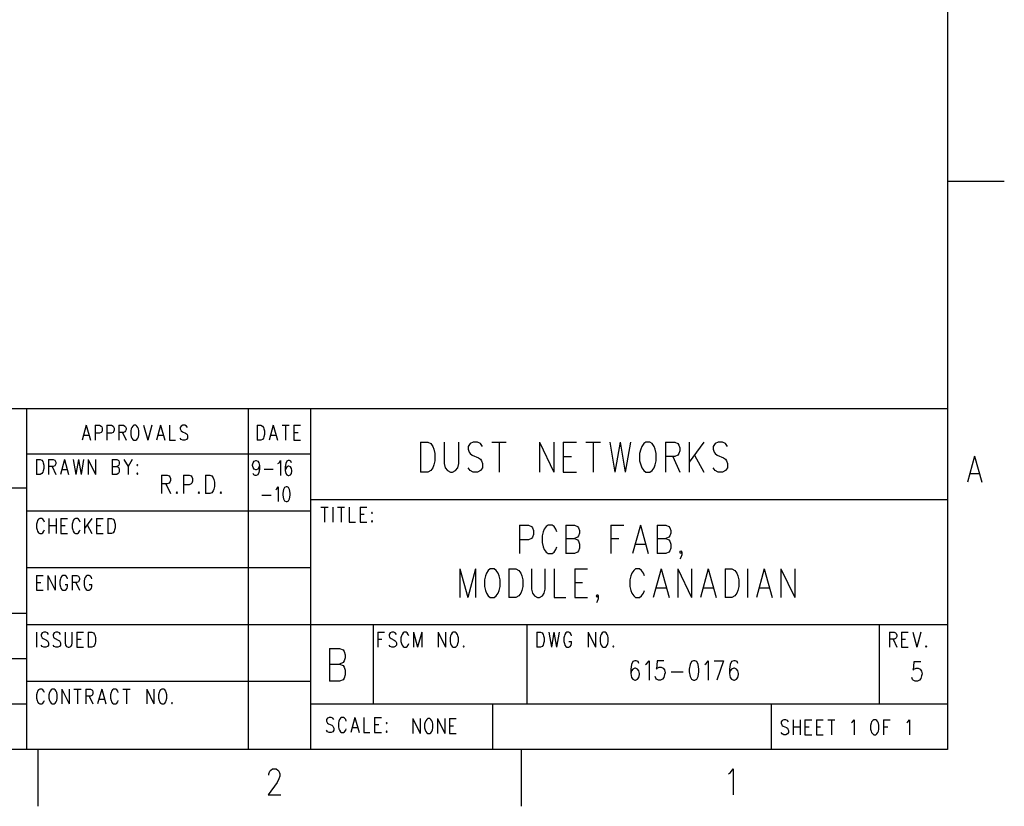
# Model space of a CAD drawing. Extents: x 0.9 to 16.1, y 0.6 to 10.4.
# Tile 25 of 31: x 12.2 to 16.1, y 0.6 to 3.7. Entities that reach past the tile are written whole.
import ezdxf

# ---------------------------------------------------------------- set-up
doc = ezdxf.new("R2010")
doc.units = 0
doc.layers.add('pho', color=1, linetype='CONTINUOUS')

msp = doc.modelspace()

# ---------------------------------------------------------------- linework, layer by layer
at = {"layer": 'pho', "color": 1}
for points in [[(15.89612, 10.19206), (15.89612, 0.77881)], [(15.89612, 3.02006), (16.12025, 3.02006)], [(9.97922, 2.12356), (15.89612, 2.12356)], [(12.2653, 2.12356), (12.2653, 0.77881)], [(13.13939, 2.12356), (13.13939, 0.77881)], [(13.38592, 2.12356), (13.38592, 0.77881)], [(12.50124, 2.05688), (12.48494, 1.99805)], [(12.50124, 2.05688), (12.51754, 1.99805)], [(12.53588, 2.05688), (12.53588, 1.99805)], [(12.53588, 2.05688), (12.55422, 2.05688), (12.56033, 2.05408), (12.56237, 2.05128), (12.5644, 2.04567), (12.5644, 2.03727), (12.56237, 2.03167), (12.56033, 2.02886), (12.55422, 2.02606), (12.53588, 2.02606)], [(12.58274, 2.05688), (12.58274, 1.99805)], [(12.58274, 2.05688), (12.60108, 2.05688), (12.60719, 2.05408), (12.60923, 2.05128), (12.61127, 2.04567), (12.61127, 2.03727), (12.60923, 2.03167), (12.60719, 2.02886), (12.60108, 2.02606), (12.58274, 2.02606)], [(12.6296, 2.05688), (12.6296, 1.99805)], [(12.6296, 2.05688), (12.64794, 2.05688), (12.65405, 2.05408), (12.65609, 2.05128), (12.65813, 2.04567), (12.65813, 2.04007), (12.65609, 2.03447), (12.65405, 2.03167), (12.64794, 2.02886), (12.6296, 2.02886)], [(12.64387, 2.02886), (12.65813, 1.99805)], [(12.68054, 2.04848), (12.6785, 2.04287), (12.67647, 2.03447), (12.67647, 2.02046), (12.6785, 2.01205), (12.68054, 2.00645), (12.68462, 2.00085), (12.68869, 1.99805), (12.69684, 1.99805), (12.70092, 2.00085), (12.70499, 2.00645), (12.70703, 2.01205), (12.70907, 2.02046), (12.70907, 2.03447), (12.70703, 2.04287), (12.70499, 2.04848)], [(12.68869, 2.05688), (12.68462, 2.05408), (12.68054, 2.04848)], [(12.70499, 2.04848), (12.70092, 2.05408), (12.69684, 2.05688), (12.68869, 2.05688)], [(12.7274, 2.05688), (12.7437, 1.99805)], [(12.76, 2.05688), (12.7437, 1.99805)], [(12.79464, 2.05688), (12.77834, 1.99805)], [(12.79464, 2.05688), (12.81094, 1.99805)], [(12.82928, 2.05688), (12.82928, 1.99805), (12.85373, 1.99805)], [(12.88225, 2.05688), (12.87614, 2.05408), (12.87207, 2.04848)], [(12.87207, 2.04848), (12.87207, 2.04287), (12.8741, 2.03727)], [(12.8741, 2.03727), (12.87614, 2.03447), (12.88022, 2.03167), (12.89244, 2.02606), (12.89652, 2.02326), (12.89855, 2.02046)], [(12.8904, 2.05688), (12.88225, 2.05688)], [(12.90059, 2.04848), (12.89652, 2.05408), (12.8904, 2.05688)], [(12.89855, 2.02046), (12.90059, 2.01486), (12.90059, 2.00645), (12.89652, 2.00085), (12.8904, 1.99805)], [(13.17525, 2.05688), (13.17525, 1.99805)], [(13.17525, 2.05688), (13.18951, 2.05688), (13.19562, 2.05408), (13.1997, 2.04848)], [(13.1997, 2.04848), (13.20173, 2.04287)], [(13.20173, 2.04287), (13.20377, 2.03447), (13.20377, 2.02046), (13.20173, 2.01205)], [(13.23841, 2.05688), (13.22211, 1.99805)], [(13.23841, 2.05688), (13.25471, 1.99805)], [(13.27305, 2.05688), (13.30157, 2.05688)], [(13.28731, 2.05688), (13.28731, 1.99805)], [(13.31991, 2.05688), (13.31991, 1.99805)], [(13.31991, 2.05688), (13.3464, 2.05688)], [(13.31991, 2.02886), (13.33621, 2.02886)], [(12.49105, 2.01766), (12.51143, 2.01766)], [(12.78445, 2.01766), (12.80483, 2.01766)], [(12.88225, 1.99805), (12.87614, 2.00085), (12.87207, 2.00645)], [(12.8904, 1.99805), (12.88225, 1.99805)], [(13.20173, 2.01205), (13.1997, 2.00645), (13.19562, 2.00085), (13.18951, 1.99805), (13.17525, 1.99805)], [(13.22822, 2.01766), (13.2486, 2.01766)], [(13.31991, 1.99805), (13.3464, 1.99805)], [(13.81893, 1.9902), (13.81893, 1.87254)], [(13.81893, 1.9902), (13.84746, 1.9902), (13.85968, 1.9846), (13.86783, 1.97339), (13.87191, 1.96219), (13.87598, 1.94538), (13.87598, 1.91736), (13.87191, 1.90055), (13.86783, 1.88935), (13.85968, 1.87814), (13.84746, 1.87254), (13.81893, 1.87254)], [(13.91266, 1.9902), (13.91266, 1.90616), (13.91673, 1.88935), (13.92488, 1.87814), (13.93711, 1.87254), (13.94526, 1.87254), (13.95748, 1.87814), (13.96563, 1.88935), (13.96971, 1.90616), (13.96971, 1.9902)], [(14.06343, 1.97339), (14.05528, 1.9846), (14.04306, 1.9902), (14.02676, 1.9902), (14.01453, 1.9846), (14.00638, 1.97339), (14.00638, 1.96219), (14.01046, 1.95098), (14.01453, 1.94538), (14.02268, 1.93977), (14.04713, 1.92857), (14.05528, 1.92297)], [(14.10011, 1.9902), (14.15716, 1.9902)], [(14.12863, 1.9902), (14.12863, 1.87254)], [(14.28756, 1.9902), (14.28756, 1.87254)], [(14.28756, 1.9902), (14.34461, 1.87254)], [(14.34461, 1.9902), (14.34461, 1.87254)], [(14.38128, 1.9902), (14.38128, 1.87254)], [(14.38128, 1.9902), (14.43426, 1.9902)], [(14.47093, 1.9902), (14.52798, 1.9902)], [(14.49946, 1.9902), (14.49946, 1.87254)], [(14.56466, 1.9902), (14.58503, 1.87254)], [(14.60541, 1.9902), (14.58503, 1.87254)], [(14.60541, 1.9902), (14.62578, 1.87254)], [(14.64616, 1.9902), (14.62578, 1.87254)], [(14.70728, 1.9902), (14.69913, 1.9846), (14.69098, 1.97339), (14.68691, 1.96219), (14.68283, 1.94538), (14.68283, 1.91736), (14.68691, 1.90055), (14.69098, 1.88935), (14.69913, 1.87814), (14.70728, 1.87254), (14.72358, 1.87254), (14.73173, 1.87814), (14.73988, 1.88935), (14.74396, 1.90055), (14.74803, 1.91736), (14.74803, 1.94538), (14.74396, 1.96219), (14.73988, 1.97339), (14.73173, 1.9846), (14.72358, 1.9902), (14.70728, 1.9902)], [(14.78471, 1.9902), (14.78471, 1.87254)], [(14.78471, 1.9902), (14.82138, 1.9902), (14.83361, 1.9846), (14.83768, 1.979), (14.84176, 1.96779), (14.84176, 1.95658), (14.83768, 1.94538), (14.83361, 1.93977), (14.82138, 1.93417), (14.78471, 1.93417)], [(14.87843, 1.9902), (14.87843, 1.87254)], [(14.93548, 1.9902), (14.87843, 1.91176)], [(15.02921, 1.97339), (15.02106, 1.9846), (15.00883, 1.9902), (14.99253, 1.9902), (14.98031, 1.9846), (14.97216, 1.97339), (14.97216, 1.96219), (14.97623, 1.95098), (14.98031, 1.94538), (14.98846, 1.93977), (15.01291, 1.92857), (15.02106, 1.92297)], [(12.2653, 1.94426), (13.38592, 1.94426)], [(12.30564, 1.9224), (12.30564, 1.86357)], [(12.30564, 1.9224), (12.3199, 1.9224), (12.32602, 1.9196), (12.33009, 1.914), (12.33213, 1.9084), (12.33417, 1.89999), (12.33417, 1.88598), (12.33213, 1.87758), (12.33009, 1.87198), (12.32602, 1.86637), (12.3199, 1.86357), (12.30564, 1.86357)], [(12.3525, 1.9224), (12.3525, 1.86357)], [(12.3525, 1.9224), (12.37084, 1.9224), (12.37695, 1.9196)], [(12.37695, 1.9196), (12.37899, 1.9168), (12.38103, 1.9112), (12.38103, 1.9056), (12.37899, 1.89999), (12.37695, 1.89719)], [(12.41567, 1.9224), (12.39937, 1.86357)], [(12.41567, 1.9224), (12.43197, 1.86357)], [(12.4503, 1.9224), (12.46049, 1.86357)], [(12.47068, 1.9224), (12.46049, 1.86357)], [(12.47068, 1.9224), (12.48087, 1.86357)], [(12.49105, 1.9224), (12.48087, 1.86357)], [(12.50939, 1.9224), (12.50939, 1.86357)], [(12.50939, 1.9224), (12.53792, 1.86357)], [(12.53792, 1.9224), (12.53792, 1.86357)], [(12.60312, 1.9224), (12.60312, 1.86357)], [(12.60312, 1.9224), (12.62145, 1.9224)], [(12.62145, 1.9224), (12.62757, 1.9196), (12.6296, 1.9168)], [(12.6296, 1.9168), (12.63164, 1.9112), (12.63164, 1.9056), (12.6296, 1.89999)], [(12.64998, 1.9224), (12.66628, 1.89439), (12.66628, 1.86357)], [(12.68258, 1.9224), (12.66628, 1.89439)], [(12.70295, 1.90279), (12.70092, 1.89999), (12.70295, 1.89719)], [(12.70295, 1.89719), (12.70499, 1.89999), (12.70295, 1.90279)], [(13.15935, 1.88991), (13.15732, 1.89831), (13.15732, 1.90111), (13.15935, 1.90952)], [(13.15935, 1.90952), (13.16343, 1.91512), (13.16954, 1.91792), (13.17158, 1.91792), (13.17769, 1.91512), (13.18177, 1.90952), (13.1838, 1.89831)], [(13.25716, 1.90672), (13.26123, 1.90952), (13.26734, 1.91792), (13.26734, 1.85909)], [(13.2979, 1.91792), (13.29179, 1.91512), (13.28772, 1.90672), (13.28568, 1.89271), (13.28568, 1.8787), (13.28772, 1.86749), (13.29179, 1.86189), (13.2979, 1.85909)], [(13.31013, 1.90952), (13.30809, 1.91512), (13.30198, 1.91792), (13.2979, 1.91792)], [(14.05528, 1.92297), (14.05936, 1.91736), (14.06343, 1.90616), (14.06343, 1.88935), (14.05528, 1.87814), (14.04306, 1.87254), (14.02676, 1.87254), (14.01453, 1.87814), (14.00638, 1.88935)], [(14.38128, 1.93417), (14.41388, 1.93417)], [(14.81323, 1.93417), (14.84176, 1.87254)], [(14.89881, 1.93977), (14.93548, 1.87254)], [(15.02106, 1.92297), (15.02513, 1.91736), (15.02921, 1.90616), (15.02921, 1.88935), (15.02106, 1.87814), (15.00883, 1.87254), (14.99253, 1.87254), (14.98031, 1.87814), (14.97216, 1.88935)], [(16.00309, 1.93515), (15.97457, 1.83219)], [(16.00309, 1.93515), (16.03162, 1.83219)], [(12.37695, 1.89719), (12.37084, 1.89439), (12.3525, 1.89439)], [(12.36677, 1.89439), (12.38103, 1.86357)], [(12.40548, 1.88318), (12.42585, 1.88318)], [(12.60312, 1.89439), (12.62145, 1.89439)], [(12.62145, 1.86357), (12.60312, 1.86357)], [(12.6296, 1.89999), (12.62757, 1.89719), (12.62145, 1.89439)], [(12.62145, 1.89439), (12.62757, 1.89159), (12.6296, 1.88879)], [(12.6296, 1.86918), (12.62757, 1.86637), (12.62145, 1.86357)], [(12.6296, 1.88879), (12.63164, 1.88318), (12.63164, 1.87478), (12.6296, 1.86918)], [(12.70295, 1.86918), (12.70092, 1.86637), (12.70295, 1.86357)], [(12.70295, 1.86357), (12.70499, 1.86637), (12.70295, 1.86918)], [(13.1838, 1.89831), (13.18177, 1.88991), (13.17769, 1.8843), (13.17158, 1.8815), (13.16954, 1.8815), (13.16343, 1.8843), (13.15935, 1.88991)], [(13.16751, 1.85909), (13.16139, 1.86189), (13.15935, 1.86749)], [(13.1838, 1.8843), (13.18177, 1.8703), (13.17769, 1.86189), (13.17158, 1.85909), (13.16751, 1.85909)], [(13.1838, 1.89831), (13.1838, 1.8843)], [(13.20214, 1.8843), (13.23882, 1.8843)], [(13.28772, 1.88711), (13.28568, 1.8787)], [(13.2979, 1.89551), (13.29179, 1.89271), (13.28772, 1.88711)], [(13.30605, 1.89271), (13.29994, 1.89551), (13.2979, 1.89551)], [(13.31013, 1.88711), (13.30605, 1.89271)], [(13.30605, 1.86189), (13.31013, 1.86749), (13.31217, 1.8759), (13.31217, 1.8787), (13.31013, 1.88711)], [(14.38128, 1.87254), (14.43426, 1.87254)], [(15.98527, 1.86651), (16.02092, 1.86651)], [(12.79782, 1.86091), (12.79782, 1.78737)], [(12.79782, 1.86091), (12.82074, 1.86091), (12.82838, 1.85741), (12.83093, 1.85391), (12.83348, 1.8469), (12.83348, 1.8399), (12.83093, 1.83289), (12.82838, 1.82939), (12.82074, 1.82589), (12.79782, 1.82589)], [(12.81565, 1.82589), (12.83348, 1.78737)], [(12.88441, 1.86091), (12.88441, 1.78737)], [(12.88441, 1.86091), (12.90734, 1.86091), (12.91498, 1.85741), (12.91752, 1.85391), (12.92007, 1.8469), (12.92007, 1.8364), (12.91752, 1.82939), (12.91498, 1.82589), (12.90734, 1.82239), (12.88441, 1.82239)], [(12.97101, 1.86091), (12.97101, 1.78737)], [(12.97101, 1.86091), (12.98884, 1.86091), (12.99648, 1.85741), (13.00157, 1.8504), (13.00412, 1.8434), (13.00666, 1.83289), (13.00666, 1.81539)], [(13.2979, 1.85909), (13.29994, 1.85909), (13.30605, 1.86189)], [(11.05502, 1.80978), (12.2653, 1.80978)], [(12.85895, 1.79437), (12.8564, 1.79087), (12.85895, 1.78737), (12.86149, 1.79087), (12.85895, 1.79437)], [(12.94554, 1.79437), (12.94299, 1.79087), (12.94554, 1.78737), (12.94809, 1.79087), (12.94554, 1.79437)], [(13.00666, 1.81539), (13.00412, 1.80488), (13.00157, 1.79788), (12.99648, 1.79087), (12.98884, 1.78737), (12.97101, 1.78737)], [(13.03213, 1.79437), (13.02959, 1.79087), (13.03213, 1.78737), (13.03468, 1.79087), (13.03213, 1.79437)], [(13.24819, 1.80362), (13.25226, 1.80642)], [(13.25226, 1.80642), (13.25838, 1.81482), (13.25838, 1.75599)], [(13.28894, 1.81482), (13.28283, 1.81202), (13.27875, 1.80362), (13.27671, 1.78961)], [(13.27671, 1.78961), (13.27671, 1.78121)], [(13.29302, 1.81482), (13.28894, 1.81482)], [(13.29302, 1.75599), (13.29913, 1.75879), (13.3032, 1.7672), (13.30524, 1.78121), (13.30524, 1.78961), (13.3032, 1.80362), (13.29913, 1.81202), (13.29302, 1.81482)], [(13.19318, 1.78121), (13.22985, 1.78121)], [(13.27671, 1.78121), (13.27875, 1.7672), (13.28283, 1.75879), (13.28894, 1.75599), (13.29302, 1.75599)], [(13.38592, 1.76496), (15.89612, 1.76496)], [(12.2653, 1.72013), (13.38592, 1.72013)], [(13.42627, 1.73414), (13.45479, 1.73414)], [(13.44053, 1.73414), (13.44053, 1.67531)], [(13.47313, 1.73414), (13.47313, 1.67531)], [(13.49147, 1.73414), (13.51999, 1.73414)], [(13.50573, 1.73414), (13.50573, 1.67531)], [(13.53833, 1.73414), (13.53833, 1.67531), (13.56278, 1.67531)], [(13.58112, 1.73414), (13.58112, 1.67531)], [(13.58112, 1.73414), (13.6076, 1.73414)], [(13.62798, 1.71453), (13.62594, 1.71173), (13.62798, 1.70893), (13.63002, 1.71173), (13.62798, 1.71453)], [(12.3362, 1.67531), (12.33417, 1.68091), (12.33009, 1.68651), (12.32602, 1.68931), (12.31787, 1.68931), (12.31379, 1.68651), (12.30972, 1.68091), (12.30768, 1.67531), (12.30564, 1.6669), (12.30564, 1.65289), (12.30768, 1.64449), (12.30972, 1.63889), (12.31379, 1.63328), (12.31787, 1.63048), (12.32602, 1.63048), (12.33009, 1.63328), (12.33417, 1.63889), (12.3362, 1.64449)], [(12.35454, 1.68931), (12.35454, 1.63048)], [(12.38307, 1.68931), (12.38307, 1.63048)], [(12.4014, 1.68931), (12.4014, 1.63048)], [(12.4014, 1.68931), (12.42789, 1.68931)], [(12.4503, 1.68091), (12.44827, 1.67531), (12.44623, 1.6669), (12.44623, 1.65289), (12.44827, 1.64449), (12.4503, 1.63889)], [(12.45845, 1.68931), (12.45438, 1.68651), (12.4503, 1.68091)], [(12.4666, 1.68931), (12.45845, 1.68931)], [(12.47679, 1.67531), (12.47475, 1.68091), (12.47068, 1.68651), (12.4666, 1.68931)], [(12.49513, 1.68931), (12.49513, 1.63048)], [(12.52365, 1.68931), (12.49513, 1.65009)], [(12.54199, 1.68931), (12.54199, 1.63048)], [(12.54199, 1.68931), (12.56848, 1.68931)], [(12.58682, 1.68931), (12.58682, 1.63048)], [(12.58682, 1.68931), (12.60108, 1.68931), (12.60719, 1.68651), (12.61127, 1.68091), (12.6133, 1.67531)], [(12.6133, 1.67531), (12.61534, 1.6669), (12.61534, 1.65289), (12.6133, 1.64449)], [(13.58112, 1.70612), (13.59742, 1.70612)], [(13.58112, 1.67531), (13.6076, 1.67531)], [(13.62798, 1.68091), (13.62594, 1.67811), (13.62798, 1.67531), (13.63002, 1.67811), (13.62798, 1.68091)], [(12.35454, 1.6613), (12.38307, 1.6613)], [(12.4014, 1.6613), (12.4177, 1.6613)], [(12.4014, 1.63048), (12.42789, 1.63048)], [(12.4503, 1.63889), (12.45438, 1.63328), (12.45845, 1.63048)], [(12.45845, 1.63048), (12.4666, 1.63048)], [(12.4666, 1.63048), (12.47068, 1.63328), (12.47475, 1.63889), (12.47679, 1.64449)], [(12.50532, 1.6641), (12.52365, 1.63048)], [(12.54199, 1.6613), (12.55829, 1.6613)], [(12.54199, 1.63048), (12.56848, 1.63048)], [(12.6133, 1.64449), (12.61127, 1.63889), (12.60719, 1.63328), (12.60108, 1.63048), (12.58682, 1.63048)], [(14.20981, 1.66337), (14.20981, 1.55159)], [(14.20981, 1.66337), (14.24465, 1.66337), (14.25626, 1.65805), (14.26013, 1.65273), (14.26401, 1.64208), (14.26401, 1.62611), (14.26013, 1.61547), (14.25626, 1.61014), (14.24465, 1.60482), (14.20981, 1.60482)], [(14.35692, 1.63676), (14.35304, 1.6474), (14.3453, 1.65805), (14.33756, 1.66337), (14.32207, 1.66337), (14.31433, 1.65805), (14.30659, 1.6474), (14.30272, 1.63676), (14.29885, 1.62079), (14.29885, 1.59417), (14.30272, 1.5782), (14.30659, 1.56756), (14.31433, 1.55691), (14.32207, 1.55159), (14.33756, 1.55159), (14.3453, 1.55691), (14.35304, 1.56756), (14.35692, 1.5782)], [(14.39176, 1.66337), (14.39176, 1.55159)], [(14.39176, 1.66337), (14.4266, 1.66337), (14.43821, 1.65805), (14.44208, 1.65273), (14.44595, 1.64208), (14.44595, 1.63143), (14.44208, 1.62079), (14.43821, 1.61547), (14.4266, 1.61014)], [(14.56983, 1.66337), (14.56983, 1.55159)], [(14.56983, 1.66337), (14.62016, 1.66337)], [(14.68597, 1.66337), (14.655, 1.55159)], [(14.68597, 1.66337), (14.71694, 1.55159)], [(14.75178, 1.66337), (14.75178, 1.55159)], [(14.75178, 1.66337), (14.78662, 1.66337), (14.79824, 1.65805), (14.80211, 1.65273), (14.80598, 1.64208), (14.80598, 1.63143), (14.80211, 1.62079), (14.79824, 1.61547), (14.78662, 1.61014)], [(14.39176, 1.61014), (14.4266, 1.61014), (14.43821, 1.60482), (14.44208, 1.5995), (14.44595, 1.58885), (14.44595, 1.57288), (14.44208, 1.56224), (14.43821, 1.55691), (14.4266, 1.55159), (14.39176, 1.55159)], [(14.56983, 1.61014), (14.6008, 1.61014)], [(14.75178, 1.61014), (14.78662, 1.61014), (14.79824, 1.60482), (14.80211, 1.5995), (14.80598, 1.58885), (14.80598, 1.57288), (14.80211, 1.56224), (14.79824, 1.55691), (14.78662, 1.55159), (14.75178, 1.55159)], [(14.66662, 1.58885), (14.70533, 1.58885)], [(14.84856, 1.55691), (14.84469, 1.55159), (14.84082, 1.55691), (14.84469, 1.56224), (14.84856, 1.55691), (14.84856, 1.54627), (14.84469, 1.53562), (14.84082, 1.5303)], [(12.2653, 1.49601), (13.38592, 1.49601)], [(13.97403, 1.49035), (13.97403, 1.37857)], [(13.97403, 1.49035), (14.005, 1.37857)], [(14.03597, 1.49035), (14.005, 1.37857)], [(14.03597, 1.49035), (14.03597, 1.37857)], [(14.09404, 1.49035), (14.0863, 1.48502), (14.07855, 1.47438), (14.07468, 1.46373), (14.07081, 1.44776), (14.07081, 1.42115), (14.07468, 1.40518), (14.07855, 1.39453), (14.0863, 1.38389), (14.09404, 1.37857), (14.10952, 1.37857), (14.11727, 1.38389), (14.12501, 1.39453), (14.12888, 1.40518), (14.13275, 1.42115), (14.13275, 1.44776), (14.12888, 1.46373), (14.12501, 1.47438), (14.11727, 1.48502), (14.10952, 1.49035), (14.09404, 1.49035)], [(14.16759, 1.49035), (14.16759, 1.37857)], [(14.16759, 1.49035), (14.19469, 1.49035), (14.2063, 1.48502), (14.21405, 1.47438), (14.21792, 1.46373), (14.22179, 1.44776), (14.22179, 1.42115), (14.21792, 1.40518), (14.21405, 1.39453), (14.2063, 1.38389), (14.19469, 1.37857), (14.16759, 1.37857)], [(14.25663, 1.49035), (14.25663, 1.4105), (14.2605, 1.39453), (14.26824, 1.38389), (14.27986, 1.37857), (14.2876, 1.37857), (14.29921, 1.38389), (14.30696, 1.39453), (14.31083, 1.4105), (14.31083, 1.49035)], [(14.34567, 1.49035), (14.34567, 1.37857), (14.39212, 1.37857)], [(14.42697, 1.49035), (14.42697, 1.37857)], [(14.42697, 1.49035), (14.47729, 1.49035)], [(14.70182, 1.46373), (14.69795, 1.47438), (14.69021, 1.48502), (14.68247, 1.49035), (14.66698, 1.49035), (14.65924, 1.48502), (14.6515, 1.47438), (14.64763, 1.46373), (14.64376, 1.44776), (14.64376, 1.42115), (14.64763, 1.40518), (14.6515, 1.39453), (14.65924, 1.38389), (14.66698, 1.37857), (14.68247, 1.37857), (14.69021, 1.38389), (14.69795, 1.39453), (14.70182, 1.40518)], [(14.76764, 1.49035), (14.73667, 1.37857)], [(14.76764, 1.49035), (14.79861, 1.37857)], [(14.83345, 1.49035), (14.83345, 1.37857)], [(14.83345, 1.49035), (14.88764, 1.37857)], [(14.88764, 1.49035), (14.88764, 1.37857)], [(14.95346, 1.49035), (14.92249, 1.37857)], [(14.95346, 1.49035), (14.98443, 1.37857)], [(15.01927, 1.49035), (15.01927, 1.37857)], [(15.01927, 1.49035), (15.04637, 1.49035), (15.05798, 1.48502), (15.06572, 1.47438), (15.06959, 1.46373), (15.07346, 1.44776), (15.07346, 1.42115), (15.06959, 1.40518), (15.06572, 1.39453), (15.05798, 1.38389), (15.04637, 1.37857), (15.01927, 1.37857)], [(15.10831, 1.49035), (15.10831, 1.37857)], [(15.17412, 1.49035), (15.14315, 1.37857)], [(15.17412, 1.49035), (15.20509, 1.37857)], [(15.23993, 1.49035), (15.23993, 1.37857)], [(15.23993, 1.49035), (15.29413, 1.37857)], [(15.29413, 1.49035), (15.29413, 1.37857)], [(12.30564, 1.46519), (12.30564, 1.40636)], [(12.30564, 1.46519), (12.33213, 1.46519)], [(12.30564, 1.43717), (12.32194, 1.43717)], [(12.35047, 1.46519), (12.35047, 1.40636)], [(12.35047, 1.46519), (12.37899, 1.40636)], [(12.37899, 1.46519), (12.37899, 1.40636)], [(12.4014, 1.45679), (12.39937, 1.45118), (12.39733, 1.44278), (12.39733, 1.42877), (12.39937, 1.42036), (12.4014, 1.41476)], [(12.4177, 1.46519), (12.40955, 1.46519), (12.40548, 1.46239), (12.4014, 1.45679)], [(12.42585, 1.45679), (12.42178, 1.46239), (12.4177, 1.46519)], [(12.42789, 1.45118), (12.42585, 1.45679)], [(12.44623, 1.46519), (12.44623, 1.40636)], [(12.44623, 1.46519), (12.46457, 1.46519), (12.47068, 1.46239), (12.47272, 1.45959), (12.47475, 1.45398), (12.47475, 1.44838), (12.47272, 1.44278), (12.47068, 1.43998), (12.46457, 1.43717), (12.44623, 1.43717)], [(12.46049, 1.43717), (12.47475, 1.40636)], [(12.49717, 1.45679), (12.49513, 1.45118), (12.49309, 1.44278), (12.49309, 1.42877), (12.49513, 1.42036), (12.49717, 1.41476), (12.50124, 1.40916), (12.50532, 1.40636), (12.51347, 1.40636), (12.51754, 1.40916), (12.52162, 1.41476), (12.52365, 1.42036)], [(12.52162, 1.45679), (12.51754, 1.46239), (12.51347, 1.46519), (12.50532, 1.46519), (12.50124, 1.46239), (12.49717, 1.45679)], [(12.52365, 1.45118), (12.52162, 1.45679)], [(14.42697, 1.43712), (14.45794, 1.43712)], [(12.30564, 1.40636), (12.33213, 1.40636)], [(12.4014, 1.41476), (12.40548, 1.40916), (12.40955, 1.40636), (12.4177, 1.40636)], [(12.4177, 1.42877), (12.42789, 1.42877)], [(12.4177, 1.40636), (12.42178, 1.40916), (12.42585, 1.41476)], [(12.42585, 1.41476), (12.42789, 1.42036), (12.42789, 1.42877)], [(12.51347, 1.42877), (12.52365, 1.42877)], [(12.52365, 1.42036), (12.52365, 1.42877)], [(14.74828, 1.41583), (14.78699, 1.41583)], [(14.9341, 1.41583), (14.97281, 1.41583)], [(15.15476, 1.41583), (15.19347, 1.41583)], [(14.42697, 1.37857), (14.47729, 1.37857)], [(14.51988, 1.38389), (14.516, 1.37857), (14.51213, 1.38389), (14.516, 1.38921), (14.51988, 1.38389), (14.51988, 1.37324), (14.516, 1.3626), (14.51213, 1.35727)], [(11.05502, 1.31671), (12.2653, 1.31671)], [(12.2653, 1.27188), (13.38592, 1.27188)], [(13.38592, 1.27188), (15.89612, 1.27188)], [(13.63246, 1.27188), (13.63246, 0.95811)], [(14.2376, 1.27188), (14.2376, 0.95811)], [(15.62717, 1.27188), (15.62717, 0.95811)], [(12.30564, 1.24106), (12.30564, 1.18223)], [(12.32805, 1.23826), (12.32398, 1.23266), (12.32398, 1.22706), (12.32602, 1.22145), (12.32805, 1.21865)], [(12.3525, 1.23266), (12.34843, 1.23826), (12.34232, 1.24106), (12.33417, 1.24106), (12.32805, 1.23826)], [(12.32805, 1.21865), (12.33213, 1.21585), (12.34435, 1.21025)], [(12.34435, 1.21025), (12.34843, 1.20745), (12.35047, 1.20464), (12.3525, 1.19904)], [(12.39937, 1.23266), (12.39529, 1.23826), (12.38918, 1.24106), (12.38103, 1.24106), (12.37492, 1.23826), (12.37084, 1.23266), (12.37084, 1.22706), (12.37288, 1.22145), (12.37492, 1.21865), (12.37899, 1.21585), (12.39122, 1.21025), (12.39529, 1.20745), (12.39733, 1.20464), (12.39937, 1.19904), (12.39937, 1.19064), (12.39529, 1.18503), (12.38918, 1.18223), (12.38103, 1.18223), (12.37492, 1.18503), (12.37084, 1.19064)], [(12.4177, 1.24106), (12.4177, 1.19904)], [(12.434, 1.18223), (12.44012, 1.18503), (12.44419, 1.19064), (12.44623, 1.19904), (12.44623, 1.24106)], [(12.46457, 1.24106), (12.46457, 1.18223)], [(12.46457, 1.24106), (12.49105, 1.24106)], [(12.46457, 1.21305), (12.48087, 1.21305)], [(12.50939, 1.24106), (12.50939, 1.18223)], [(12.50939, 1.24106), (12.52365, 1.24106)], [(12.52365, 1.24106), (12.52977, 1.23826), (12.53384, 1.23266), (12.53588, 1.22706), (12.53792, 1.21865), (12.53792, 1.20464), (12.53588, 1.19624), (12.53384, 1.19064), (12.52977, 1.18503), (12.52365, 1.18223)], [(13.65039, 1.24106), (13.65039, 1.18223)], [(13.65039, 1.24106), (13.67688, 1.24106)], [(13.65039, 1.21305), (13.66669, 1.21305)], [(13.7054, 1.24106), (13.69929, 1.23826), (13.69522, 1.23266), (13.69522, 1.22706), (13.69725, 1.22145)], [(13.69725, 1.22145), (13.69929, 1.21865), (13.70337, 1.21585), (13.71559, 1.21025), (13.71967, 1.20745), (13.7217, 1.20464)], [(13.71355, 1.24106), (13.7054, 1.24106)], [(13.72374, 1.23266), (13.71967, 1.23826), (13.71355, 1.24106)], [(13.7217, 1.20464), (13.72374, 1.19904), (13.72374, 1.19064), (13.71967, 1.18503), (13.71355, 1.18223)], [(13.74615, 1.23266), (13.74412, 1.22706), (13.74208, 1.21865), (13.74208, 1.20464), (13.74412, 1.19624), (13.74615, 1.19064)], [(13.76245, 1.24106), (13.7543, 1.24106), (13.75023, 1.23826), (13.74615, 1.23266)], [(13.7706, 1.23266), (13.76653, 1.23826), (13.76245, 1.24106)], [(13.77264, 1.22706), (13.7706, 1.23266)], [(13.79098, 1.24106), (13.79098, 1.18223)], [(13.79098, 1.24106), (13.80728, 1.18223)], [(13.82358, 1.24106), (13.80728, 1.18223)], [(13.82358, 1.24106), (13.82358, 1.18223)], [(13.88878, 1.24106), (13.88878, 1.18223)], [(13.88878, 1.24106), (13.9173, 1.18223)], [(13.9173, 1.24106), (13.9173, 1.18223)], [(13.94787, 1.24106), (13.94379, 1.23826), (13.93972, 1.23266), (13.93768, 1.22706), (13.93564, 1.21865), (13.93564, 1.20464), (13.93768, 1.19624), (13.93972, 1.19064), (13.94379, 1.18503), (13.94787, 1.18223), (13.95602, 1.18223), (13.96009, 1.18503), (13.96417, 1.19064), (13.9662, 1.19624)], [(13.9662, 1.22706), (13.96417, 1.23266), (13.96009, 1.23826), (13.95602, 1.24106), (13.94787, 1.24106)], [(13.9662, 1.19624), (13.96824, 1.20464), (13.96824, 1.21865), (13.9662, 1.22706)], [(14.27794, 1.24106), (14.27794, 1.18223)], [(14.27794, 1.24106), (14.2922, 1.24106), (14.29832, 1.23826), (14.30239, 1.23266), (14.30443, 1.22706), (14.30647, 1.21865), (14.30647, 1.20464), (14.30443, 1.19624), (14.30239, 1.19064), (14.29832, 1.18503), (14.2922, 1.18223), (14.27794, 1.18223)], [(14.3248, 1.24106), (14.33499, 1.18223)], [(14.34518, 1.24106), (14.33499, 1.18223)], [(14.34518, 1.24106), (14.35537, 1.18223)], [(14.36555, 1.24106), (14.35537, 1.18223)], [(14.41445, 1.22706), (14.41242, 1.23266), (14.40834, 1.23826), (14.40427, 1.24106), (14.39612, 1.24106), (14.39204, 1.23826), (14.38797, 1.23266), (14.38593, 1.22706), (14.38389, 1.21865), (14.38389, 1.20464), (14.38593, 1.19624), (14.38797, 1.19064), (14.39204, 1.18503), (14.39612, 1.18223), (14.40427, 1.18223), (14.40834, 1.18503), (14.41242, 1.19064), (14.41445, 1.19624)], [(14.40427, 1.20464), (14.41445, 1.20464)], [(14.41445, 1.19624), (14.41445, 1.20464)], [(14.47965, 1.24106), (14.47965, 1.18223)], [(14.47965, 1.24106), (14.50818, 1.18223)], [(14.50818, 1.24106), (14.50818, 1.18223)], [(14.52855, 1.22706), (14.52652, 1.21865), (14.52652, 1.20464), (14.52855, 1.19624)], [(14.53874, 1.24106), (14.53467, 1.23826), (14.53059, 1.23266), (14.52855, 1.22706)], [(14.52855, 1.19624), (14.53059, 1.19064), (14.53467, 1.18503), (14.53874, 1.18223), (14.54689, 1.18223), (14.55097, 1.18503), (14.55504, 1.19064), (14.55708, 1.19624), (14.55912, 1.20464), (14.55912, 1.21865), (14.55708, 1.22706), (14.55504, 1.23266), (14.55097, 1.23826), (14.54689, 1.24106), (14.53874, 1.24106)], [(15.66752, 1.24106), (15.66752, 1.18223)], [(15.66752, 1.24106), (15.68585, 1.24106)], [(15.68585, 1.21305), (15.66752, 1.21305)], [(15.68178, 1.21305), (15.69604, 1.18223)], [(15.68585, 1.24106), (15.69197, 1.23826), (15.694, 1.23546)], [(15.694, 1.21865), (15.69197, 1.21585), (15.68585, 1.21305)], [(15.694, 1.23546), (15.69604, 1.22986), (15.69604, 1.22426), (15.694, 1.21865)], [(15.71438, 1.24106), (15.71438, 1.18223)], [(15.71438, 1.24106), (15.74087, 1.24106)], [(15.71438, 1.21305), (15.73068, 1.21305)], [(15.7592, 1.24106), (15.7755, 1.18223)], [(15.7918, 1.24106), (15.7755, 1.18223)], [(12.32805, 1.18503), (12.32398, 1.19064)], [(12.3525, 1.19064), (12.34843, 1.18503), (12.34232, 1.18223), (12.33417, 1.18223), (12.32805, 1.18503)], [(12.3525, 1.19904), (12.3525, 1.19064)], [(12.4177, 1.19904), (12.41974, 1.19064), (12.42382, 1.18503), (12.42993, 1.18223), (12.434, 1.18223)], [(12.46457, 1.18223), (12.49105, 1.18223)], [(12.52365, 1.18223), (12.50939, 1.18223)], [(13.45989, 1.17719), (13.45989, 1.04776)], [(13.45989, 1.17719), (13.50023, 1.17719), (13.51368, 1.17103), (13.51816, 1.16486), (13.52264, 1.15254), (13.52264, 1.14021), (13.51816, 1.12788), (13.51368, 1.12172), (13.50023, 1.11555)], [(13.7054, 1.18223), (13.69929, 1.18503), (13.69522, 1.19064)], [(13.71355, 1.18223), (13.7054, 1.18223)], [(13.74615, 1.19064), (13.75023, 1.18503), (13.7543, 1.18223), (13.76245, 1.18223)], [(13.76245, 1.18223), (13.76653, 1.18503), (13.7706, 1.19064)], [(13.7706, 1.19064), (13.77264, 1.19624)], [(13.98862, 1.18784), (13.98658, 1.18503), (13.98862, 1.18223), (13.99065, 1.18503)], [(13.99065, 1.18503), (13.98862, 1.18784)], [(14.57949, 1.18784), (14.57745, 1.18503)], [(14.57745, 1.18503), (14.57949, 1.18223), (14.58153, 1.18503), (14.57949, 1.18784)], [(15.71438, 1.18223), (15.74087, 1.18223)], [(15.81218, 1.18784), (15.81014, 1.18503), (15.81218, 1.18223), (15.81422, 1.18503), (15.81218, 1.18784)], [(11.05502, 1.13741), (12.2653, 1.13741)], [(14.67998, 1.1178), (14.67733, 1.12508), (14.66939, 1.12872), (14.66409, 1.12872), (14.65614, 1.12508), (14.65085, 1.11415), (14.6482, 1.09594), (14.6482, 1.07773), (14.65085, 1.06317), (14.65614, 1.05588), (14.66409, 1.05224), (14.66674, 1.05224), (14.67468, 1.05588), (14.67998, 1.06317), (14.68263, 1.07409), (14.68263, 1.07773), (14.67998, 1.08866), (14.67468, 1.09594), (14.66674, 1.09959), (14.66409, 1.09959), (14.65614, 1.09594), (14.65085, 1.08866), (14.6482, 1.07773)], [(14.70647, 1.11415), (14.71177, 1.1178), (14.71971, 1.12872), (14.71971, 1.05224)], [(14.77799, 1.12872), (14.7515, 1.12872), (14.74885, 1.09594), (14.7515, 1.09959), (14.75944, 1.10323), (14.76739, 1.10323), (14.77534, 1.09959), (14.78063, 1.0923), (14.78328, 1.08138), (14.78063, 1.07409), (14.77799, 1.06317), (14.77269, 1.05588), (14.76474, 1.05224), (14.7568, 1.05224), (14.74885, 1.05588), (14.7462, 1.05952), (14.74355, 1.06681)], [(14.89453, 1.12872), (14.88658, 1.12508), (14.88129, 1.11415), (14.87864, 1.09594), (14.87864, 1.08502), (14.88129, 1.06681), (14.88658, 1.05588), (14.89453, 1.05224), (14.89983, 1.05224), (14.90777, 1.05588), (14.91307, 1.06681), (14.91572, 1.08502), (14.91572, 1.09594), (14.91307, 1.11415), (14.90777, 1.12508), (14.89983, 1.12872), (14.89453, 1.12872)], [(14.93956, 1.11415), (14.94486, 1.1178), (14.9528, 1.12872), (14.9528, 1.05224)], [(14.97664, 1.12872), (15.01372, 1.12872)], [(15.01372, 1.12872), (14.98724, 1.05224)], [(15.06935, 1.1178), (15.0667, 1.12508), (15.05875, 1.12872), (15.05346, 1.12872), (15.04551, 1.12508), (15.04021, 1.11415), (15.03756, 1.09594), (15.03756, 1.07773), (15.04021, 1.06317), (15.04551, 1.05588), (15.05346, 1.05224), (15.0561, 1.05224), (15.06405, 1.05588), (15.06935, 1.06317), (15.072, 1.07409), (15.072, 1.07773), (15.06935, 1.08866), (15.06405, 1.09594), (15.0561, 1.09959), (15.05346, 1.09959), (15.04551, 1.09594), (15.04021, 1.08866), (15.03756, 1.07773)], [(13.45989, 1.11555), (13.50023, 1.11555), (13.51368, 1.10939), (13.51816, 1.10323), (13.52264, 1.0909), (13.52264, 1.07241), (13.51816, 1.06008), (13.51368, 1.05392), (13.50023, 1.04776), (13.45989, 1.04776)], [(15.7907, 1.12424), (15.76422, 1.12424), (15.76157, 1.09146), (15.76422, 1.0951), (15.77216, 1.09875), (15.78011, 1.09875), (15.78806, 1.0951), (15.79335, 1.08782), (15.796, 1.07689), (15.79335, 1.06961), (15.7907, 1.05868), (15.78541, 1.0514), (15.77746, 1.04776), (15.76951, 1.04776), (15.76157, 1.0514), (15.75892, 1.05504), (15.75627, 1.06233)], [(14.80712, 1.08502), (14.8548, 1.08502)], [(12.2653, 1.04776), (13.38592, 1.04776)], [(12.33417, 1.00854), (12.33009, 1.01414), (12.32602, 1.01694), (12.31787, 1.01694), (12.31379, 1.01414), (12.30972, 1.00854)], [(12.36677, 1.01694), (12.36269, 1.01414), (12.35862, 1.00854)], [(12.38307, 1.00854), (12.37899, 1.01414), (12.37492, 1.01694), (12.36677, 1.01694)], [(12.40548, 1.01694), (12.40548, 0.95811)], [(12.40548, 1.01694), (12.434, 0.95811)], [(12.434, 1.01694), (12.434, 0.95811)], [(12.45234, 1.01694), (12.48087, 1.01694)], [(12.4666, 1.01694), (12.4666, 0.95811)], [(12.4992, 1.01694), (12.4992, 0.95811)], [(12.4992, 1.01694), (12.51754, 1.01694), (12.52365, 1.01414)], [(12.52365, 1.01414), (12.52569, 1.01134), (12.52773, 1.00573), (12.52773, 1.00013), (12.52569, 0.99453), (12.52365, 0.99173)], [(12.56237, 1.01694), (12.54607, 0.95811)], [(12.56237, 1.01694), (12.57867, 0.95811)], [(12.60515, 1.01414), (12.60108, 1.00854)], [(12.62145, 1.01414), (12.61738, 1.01694), (12.60923, 1.01694), (12.60515, 1.01414)], [(12.62553, 1.00854), (12.62145, 1.01414)], [(12.6459, 1.01694), (12.67443, 1.01694)], [(12.66017, 1.01694), (12.66017, 0.95811)], [(12.73963, 1.01694), (12.73963, 0.95811)], [(12.73963, 1.01694), (12.76815, 0.95811)], [(12.76815, 1.01694), (12.76815, 0.95811)], [(12.79872, 1.01694), (12.79464, 1.01414), (12.79057, 1.00854)], [(12.81502, 1.00854), (12.81094, 1.01414), (12.80687, 1.01694), (12.79872, 1.01694)], [(12.30972, 1.00854), (12.30768, 1.00293), (12.30564, 0.99453), (12.30564, 0.98052), (12.30768, 0.97211), (12.30972, 0.96651), (12.31379, 0.96091), (12.31787, 0.95811), (12.32602, 0.95811), (12.33009, 0.96091), (12.33417, 0.96651), (12.3362, 0.97211)], [(12.3362, 1.00293), (12.33417, 1.00854)], [(12.35862, 1.00854), (12.35658, 1.00293), (12.35454, 0.99453), (12.35454, 0.98052), (12.35658, 0.97211), (12.35862, 0.96651), (12.36269, 0.96091), (12.36677, 0.95811), (12.37492, 0.95811), (12.37899, 0.96091), (12.38307, 0.96651), (12.3851, 0.97211), (12.38714, 0.98052), (12.38714, 0.99453), (12.3851, 1.00293), (12.38307, 1.00854)], [(12.52365, 0.99173), (12.51754, 0.98892), (12.4992, 0.98892)], [(12.51347, 0.98892), (12.52773, 0.95811)], [(12.55218, 0.97772), (12.57255, 0.97772)], [(12.60108, 1.00854), (12.59904, 1.00293), (12.597, 0.99453)], [(12.597, 0.99453), (12.597, 0.98052)], [(12.597, 0.98052), (12.59904, 0.97211), (12.60108, 0.96651), (12.60515, 0.96091)], [(12.62145, 0.96091), (12.62553, 0.96651), (12.62757, 0.97211)], [(12.62757, 1.00293), (12.62553, 1.00854)], [(12.79057, 1.00854), (12.78853, 1.00293), (12.78649, 0.99453), (12.78649, 0.98052), (12.78853, 0.97211), (12.79057, 0.96651), (12.79464, 0.96091), (12.79872, 0.95811), (12.80687, 0.95811), (12.81094, 0.96091), (12.81502, 0.96651), (12.81705, 0.97211)], [(12.81705, 1.00293), (12.81502, 1.00854)], [(12.81705, 0.97211), (12.81909, 0.98052), (12.81909, 0.99453), (12.81705, 1.00293)], [(11.05502, 0.95811), (12.2653, 0.95811)], [(12.60515, 0.96091), (12.60923, 0.95811), (12.61738, 0.95811), (12.62145, 0.96091)], [(12.83947, 0.96371), (12.83743, 0.96091), (12.83947, 0.95811), (12.8415, 0.96091)], [(12.8415, 0.96091), (12.83947, 0.96371)], [(13.38592, 0.95811), (15.89612, 0.95811)], [(14.10312, 0.95811), (14.10312, 0.77881)], [(15.20134, 0.95811), (15.20134, 0.77881)], [(13.45275, 0.90208), (13.44868, 0.89647), (13.44868, 0.89087), (13.45072, 0.88527), (13.45275, 0.88246)], [(13.4772, 0.89647), (13.47313, 0.90208), (13.46702, 0.90488), (13.45887, 0.90488), (13.45275, 0.90208)], [(13.5261, 0.89087), (13.52407, 0.89647), (13.51999, 0.90208), (13.51592, 0.90488), (13.50777, 0.90488), (13.50369, 0.90208), (13.49962, 0.89647), (13.49758, 0.89087), (13.49554, 0.88246), (13.49554, 0.86846), (13.49758, 0.86005), (13.49962, 0.85445), (13.50369, 0.84885), (13.50777, 0.84604), (13.51592, 0.84604), (13.51999, 0.84885), (13.52407, 0.85445), (13.5261, 0.86005)], [(13.56074, 0.90488), (13.54444, 0.84604)], [(13.56074, 0.90488), (13.57704, 0.84604)], [(13.59538, 0.90488), (13.59538, 0.84604), (13.61983, 0.84604)], [(13.63817, 0.90488), (13.63817, 0.84604)], [(13.63817, 0.90488), (13.66465, 0.90488)], [(13.78845, 0.90039), (13.78845, 0.84156)], [(13.78845, 0.90039), (13.81698, 0.84156)], [(13.81698, 0.90039), (13.81698, 0.84156)], [(13.84754, 0.90039), (13.84347, 0.89759), (13.83939, 0.89199), (13.83735, 0.88639), (13.83532, 0.87798), (13.83532, 0.86397), (13.83735, 0.85557), (13.83939, 0.84997), (13.84347, 0.84436), (13.84754, 0.84156), (13.85569, 0.84156), (13.85977, 0.84436), (13.86384, 0.84997), (13.86588, 0.85557), (13.86792, 0.86397), (13.86792, 0.87798), (13.86588, 0.88639), (13.86384, 0.89199), (13.85977, 0.89759), (13.85569, 0.90039), (13.84754, 0.90039)], [(13.88625, 0.90039), (13.88625, 0.84156)], [(13.88625, 0.90039), (13.91478, 0.84156)], [(13.91478, 0.90039), (13.91478, 0.84156)], [(13.93312, 0.90039), (13.93312, 0.84156)], [(13.93312, 0.90039), (13.9596, 0.90039)], [(15.26931, 0.88751), (15.26523, 0.89311), (15.25912, 0.89591), (15.25097, 0.89591), (15.24486, 0.89311), (15.24078, 0.88751), (15.24078, 0.8819), (15.24282, 0.8763), (15.24486, 0.8735), (15.24893, 0.8707), (15.26116, 0.8651)], [(15.28765, 0.89591), (15.28765, 0.83708)], [(15.31617, 0.89591), (15.31617, 0.83708)], [(15.33451, 0.89591), (15.33451, 0.83708)], [(15.33451, 0.89591), (15.361, 0.89591)], [(15.37933, 0.89591), (15.37933, 0.83708)], [(15.37933, 0.89591), (15.40582, 0.89591)], [(15.42416, 0.89591), (15.45268, 0.89591)], [(15.43842, 0.89591), (15.43842, 0.83708)], [(15.51788, 0.88471), (15.52196, 0.88751), (15.52807, 0.89591), (15.52807, 0.83708)], [(15.6055, 0.89591), (15.60142, 0.89311), (15.59735, 0.88751), (15.59531, 0.8819), (15.59327, 0.8735), (15.59327, 0.85949), (15.59531, 0.85109), (15.59735, 0.84548), (15.60142, 0.83988), (15.6055, 0.83708), (15.61365, 0.83708), (15.61772, 0.83988), (15.6218, 0.84548), (15.62383, 0.85109), (15.62587, 0.85949), (15.62587, 0.8735), (15.62383, 0.8819), (15.6218, 0.88751), (15.61772, 0.89311), (15.61365, 0.89591), (15.6055, 0.89591)], [(15.64421, 0.89591), (15.64421, 0.83708)], [(15.64421, 0.89591), (15.6707, 0.89591)], [(15.7359, 0.88471), (15.73997, 0.88751), (15.74608, 0.89591), (15.74608, 0.83708)], [(13.45275, 0.84885), (13.44868, 0.85445)], [(13.45275, 0.88246), (13.45683, 0.87966), (13.46905, 0.87406)], [(13.4772, 0.85445), (13.47313, 0.84885), (13.46702, 0.84604), (13.45887, 0.84604), (13.45275, 0.84885)], [(13.46905, 0.87406), (13.47313, 0.87126), (13.47517, 0.86846), (13.4772, 0.86285)], [(13.4772, 0.86285), (13.4772, 0.85445)], [(13.55055, 0.86566), (13.57093, 0.86566)], [(13.63817, 0.87686), (13.65447, 0.87686)], [(13.68503, 0.88527), (13.68299, 0.88246), (13.68503, 0.87966), (13.68707, 0.88246), (13.68503, 0.88527)], [(13.93312, 0.87238), (13.94942, 0.87238)], [(15.26116, 0.8651), (15.26523, 0.86229), (15.26727, 0.85949), (15.26931, 0.85389), (15.26931, 0.84548), (15.26523, 0.83988), (15.25912, 0.83708), (15.25097, 0.83708), (15.24486, 0.83988), (15.24078, 0.84548)], [(15.28765, 0.8679), (15.31617, 0.8679)], [(15.33451, 0.8679), (15.35081, 0.8679)], [(15.37933, 0.8679), (15.39563, 0.8679)], [(15.64421, 0.8679), (15.66051, 0.8679)], [(13.63817, 0.84604), (13.66465, 0.84604)], [(13.68503, 0.85165), (13.68299, 0.84885), (13.68503, 0.84604), (13.68707, 0.84885), (13.68503, 0.85165)], [(13.93312, 0.84156), (13.9596, 0.84156)], [(15.33451, 0.83708), (15.361, 0.83708)], [(15.37933, 0.83708), (15.40582, 0.83708)], [(15.89612, 0.77881), (1.10388, 0.77881)], [(12.31012, 0.77881), (12.31012, 0.55468)], [(14.21519, 0.77881), (14.21519, 0.55468)], [(13.2214, 0.67795), (13.2214, 0.68285), (13.22496, 0.69266), (13.22853, 0.69756), (13.23566, 0.70246), (13.24992, 0.70246), (13.25705, 0.69756), (13.26062, 0.69266), (13.26418, 0.68285), (13.26418, 0.67305), (13.26062, 0.66324), (13.25349, 0.64853), (13.21783, 0.59951), (13.26775, 0.59951)], [(15.04037, 0.68776), (15.05107, 0.70246), (15.05107, 0.59951)], [(15.03324, 0.68285), (15.04037, 0.68776)]]:
    msp.add_lwpolyline(points, dxfattribs=at)

doc.saveas('drawing.dxf')
